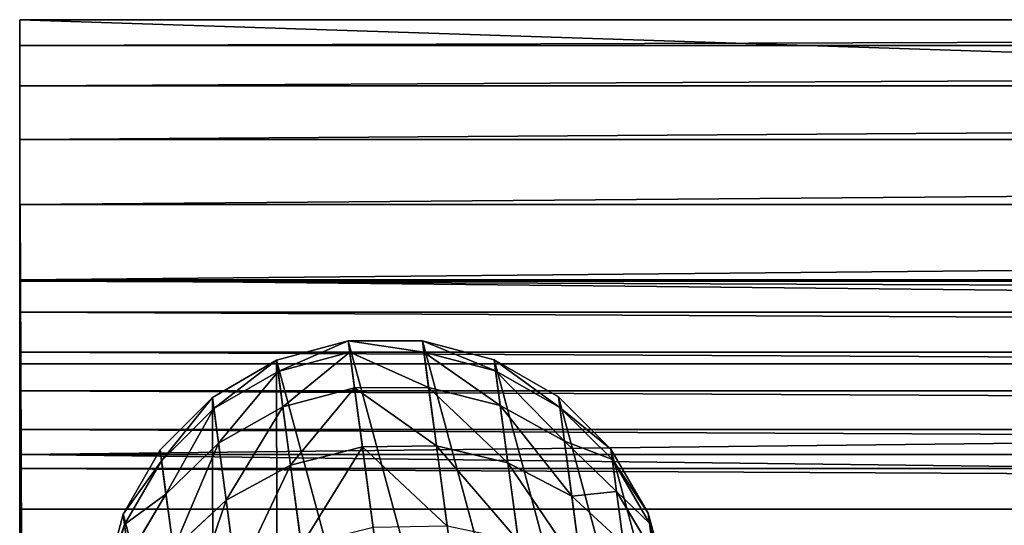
# Model space of a CAD drawing. Header units: metres. Extents: x -0.05 to 0.407, y -0.03 to 0.48.
# Tile 41 of 56: x -0.032 to 0.016, y 0.455 to 0.48. Entities that reach past the tile are written whole.
import ezdxf

# ---------------------------------------------------------------- set-up
doc = ezdxf.new("R2010")
doc.units = ezdxf.units.M
doc.layers.get('0').update_dxf_attribs({"true_color": 0xff5454})
doc.layers.add('assento', color=7, linetype='Continuous', true_color=0xcc4400)

# ---------------------------------------------------------------- blocks, each defined once
blk = doc.blocks.new('Group_15')
for p, q in [((0.025345, 0.042658, 0.197416), (0.020741, 0.039852, 0.197432)), ((0.020741, 0.039852, 0.197432), (0.016404, 0.036468, 0.197447)), ((0.020741, 0.039852, 0.197504), (0.020741, 0.039852, 0.197432)), ((0.020741, 0.039852, 0.197432), (0.020741, 0.039852, -0.197488)), ((0.012407, 0.032456, 0.197461), (0.016404, 0.036468, 0.197447)), ((0.016404, 0.036468, 0.197504), (0.016404, 0.036468, 0.197447)), ((0.016404, 0.036468, 0.197447), (0.016404, 0.036468, -0.197488)), ((0.00882, 0.027766, 0.197473), (0.012407, 0.032456, 0.197461)), ((0.012407, 0.032456, 0.197504), (0.012407, 0.032456, 0.197461)), ((0.012407, 0.032456, 0.197461), (0.012407, 0.032456, -0.197488)), ((0.00882, 0.027766, 0.197504), (0.00882, 0.027766, 0.197473)), ((0.00882, 0.027766, 0.197473), (0.00882, 0.027766, -0.197488)), ((0.025403, 0.025347, 0.197416), (0.023349, 0.022709, 0.197423)), ((0.023349, 0.022709, 0.197423), (0.021409, 0.019757, 0.19743)), ((0.023349, 0.022709, 0.197504), (0.023349, 0.022709, 0.197423)), ((0.023349, 0.022709, 0.197423), (0.023349, 0.022709, -0.197488)), ((0.005714, 0.022349, 0.197504), (0.005714, 0.022349, -0.197488)), ((0.019541, 0.016483, 0.197436), (0.021409, 0.019757, 0.19743)), ((0.021409, 0.019757, 0.197504), (0.021409, 0.019757, 0.19743)), ((0.021409, 0.019757, 0.19743), (0.021409, 0.019757, -0.197488)), ((0.017702, 0.012878, 0.197443), (0.019541, 0.016483, 0.197436)), ((0.019541, 0.016483, 0.197504), (0.019541, 0.016483, 0.197436)), ((0.019541, 0.016483, 0.197436), (0.019541, 0.016483, -0.197488)), ((0.003161, 0.016154, 0.197504), (0.003161, 0.016154, -0.197488)), ((0.017702, 0.012878, 0.197443), (0.01585, 0.008935, 0.197449)), ((0.017702, 0.012878, 0.197504), (0.017702, 0.012878, 0.197443)), ((0.017702, 0.012878, 0.197443), (0.017702, 0.012878, -0.197488)), ((0.001233, 0.009131, 0.197504), (0.001233, 0.009131, -0.197488)), ((0.01585, 0.008935, 0.197449), (0.013943, 0.004645, 0.197456)), ((0.01585, 0.008935, 0.197504), (0.01585, 0.008935, 0.197449)), ((0.01585, 0.008935, 0.197449), (0.01585, 0.008935, -0.197488)), ((0.013943, 0.004645, 0.197456), (0.012468, 0.001231, 0.197461)), ((0.013943, 0.004645, 0.197504), (0.013943, 0.004645, 0.197456)), ((0.013943, 0.004645, 0.197456), (0.013943, 0.004645, -0.197488)), ((0.012468, 0.001231, 0.197461), (0, 0.001231, 0.197504)), ((0, 0.001231, 0.197504), (0, 0.001231, -0.197488)), ((0.012468, 0.001231, 0.197504), (0, 0.001231, 0.197504)), ((0.012468, 0.001231, -0.197488), (0.012468, 0.001231, 0.197461)), ((0.012468, 0.001231, 0.197461), (0.012468, 0.001231, 0.197504))]:
    blk.add_line(p, q)
for points in [[(0.020741, 0.039852, 0.197504), (0.025345, 0.042658, 0.197504)], [(0.016404, 0.036468, 0.197504), (0.020741, 0.039852, 0.197504)], [(0.012407, 0.032456, 0.197504), (0.016404, 0.036468, 0.197504)], [(0.00882, 0.027766, 0.197504), (0.012407, 0.032456, 0.197504)], [(0, 0.001231, 0.197504), (0.001233, 0.009131, 0.197504), (0.003161, 0.016154, 0.197504), (0.005714, 0.022349, 0.197504), (0.00882, 0.027766, 0.197504)], [(0.025403, 0.025347, 0.197504), (0.023349, 0.022709, 0.197504)], [(0.023349, 0.022709, 0.197504), (0.021409, 0.019757, 0.197504)], [(0.021409, 0.019757, 0.197504), (0.019541, 0.016483, 0.197504)], [(0.019541, 0.016483, 0.197504), (0.017702, 0.012878, 0.197504)], [(0.017702, 0.012878, 0.197504), (0.01585, 0.008935, 0.197504)], [(0.01585, 0.008935, 0.197504), (0.013943, 0.004645, 0.197504)], [(0.013943, 0.004645, 0.197504), (0.012468, 0.001231, 0.197504)]]:
    blk.add_polyline3d(points)
mesh = blk.add_polyface()
corners = [(0.012468, 0.001231, 0.197504), (0.001233, 0.009131, 0.197504), (0, 0.001231, 0.197504), (0.003161, 0.016154, 0.197504), (0.005714, 0.022349, 0.197504), (0.00882, 0.027766, 0.197504), (0.012407, 0.032456, 0.197504), (0.016404, 0.036468, 0.197504), (0.013943, 0.004645, 0.197504), (0.01585, 0.008935, 0.197504), (0.017702, 0.012878, 0.197504), (0.020741, 0.039852, 0.197504), (0.019541, 0.016483, 0.197504), (0.021409, 0.019757, 0.197504), (0.025345, 0.042658, 0.197504), (0.023349, 0.022709, 0.197504), (0.025403, 0.025347, 0.197504), (0.030146, 0.044937, 0.197504), (0.027613, 0.02768, 0.197504), (0.030023, 0.029715, 0.197504), (0.032675, 0.03146, 0.197504), (0.035072, 0.046738, 0.197504), (0.035611, 0.032924, 0.197504), (0.040051, 0.048111, 0.197504), (0.038874, 0.034115, 0.197504), (0.042505, 0.035042, 0.197504), (0.045014, 0.049107, 0.197504), (0.046549, 0.035711, 0.197504), (0.049888, 0.049774, 0.197504), (0.051047, 0.036132, 0.197504), (0.054602, 0.050164, 0.197504), (0.056041, 0.036313, 0.197504), (0.059084, 0.050326, 0.197504), (0.061574, 0.036262, 0.197504), (0.063264, 0.05031, 0.197504), (0.067689, 0.035987, 0.197504), (0.067071, 0.050166, 0.197504), (0.070432, 0.049944, 0.197504), (0.074429, 0.035496, 0.197504), (0.073277, 0.049695, 0.197504), (0.075534, 0.049467, 0.197504), (0.081835, 0.034798, 0.197504), (0.18826, 0.038073, 0.197504), (0.185608, 0.024326, 0.197504)]
mesh.append_faces([[corners[k] for k in face] for face in [(0, 1, 2), (42, 41, 43)]], dxfattribs={"vtx0": -1})
mesh.append_faces([[corners[k] for k in face] for face in [(1, 0, 3), (3, 0, 4), (4, 0, 5), (5, 0, 6), (6, 0, 7), (7, 10, 11), (11, 13, 14), (14, 16, 17), (17, 20, 21), (21, 22, 23), (23, 25, 26), (26, 27, 28), (28, 29, 30), (30, 31, 32), (32, 33, 34), (34, 35, 36), (36, 35, 37), (37, 38, 39), (39, 38, 40), (40, 41, 42)]], dxfattribs={"vtx0": -1, "vtx1": -1})
mesh.append_faces([[corners[k] for k in face] for face in [(7, 0, 8), (7, 8, 9), (7, 9, 10), (11, 10, 12), (11, 12, 13), (14, 13, 15), (14, 15, 16), (17, 16, 18), (17, 18, 19), (17, 19, 20), (21, 20, 22), (23, 22, 24), (23, 24, 25), (26, 25, 27), (28, 27, 29), (30, 29, 31), (32, 31, 33), (34, 33, 35), (37, 35, 38), (40, 38, 41)]], dxfattribs={"vtx0": -1, "vtx2": -1})
mesh = blk.add_polyface()
corners = [(0.020741, 0.039852, 0.197432), (0.025345, 0.042658, -0.197488), (0.020741, 0.039852, -0.197488), (0.025345, 0.042658, 0.197416)]
mesh.append_faces([[corners[k] for k in face] for face in [(0, 1, 2), (1, 0, 3)]], dxfattribs={"vtx0": -1})
mesh = blk.add_polyface()
corners = [(0.016404, 0.036468, -0.197488), (0.020741, 0.039852, 0.197432), (0.020741, 0.039852, -0.197488), (0.016404, 0.036468, 0.197447)]
mesh.append_faces([[corners[k] for k in face] for face in [(0, 1, 2), (1, 0, 3)]], dxfattribs={"vtx0": -1})
mesh = blk.add_polyface()
corners = [(0.012407, 0.032456, 0.197461), (0.016404, 0.036468, -0.197488), (0.012407, 0.032456, -0.197488), (0.016404, 0.036468, 0.197447)]
mesh.append_faces([[corners[k] for k in face] for face in [(0, 1, 2), (1, 0, 3)]], dxfattribs={"vtx0": -1})
mesh = blk.add_polyface()
corners = [(0.012407, 0.032456, 0.197461), (0.00882, 0.027766, -0.197488), (0.00882, 0.027766, 0.197473), (0.012407, 0.032456, -0.197488)]
mesh.append_faces([[corners[k] for k in face] for face in [(0, 1, 2), (1, 0, 3)]], dxfattribs={"vtx0": -1})
mesh = blk.add_polyface()
corners = [(0.00882, 0.027766, 0.197504), (0.005714, 0.022349, -0.197488), (0.005714, 0.022349, 0.197504), (0.00882, 0.027766, -0.197488), (0.00882, 0.027766, 0.197473)]
mesh.append_faces([[corners[k] for k in face] for face in [(0, 1, 2), (3, 0, 4)]], dxfattribs={"vtx0": -1})
mesh.append_faces([[corners[k] for k in face] for face in [(1, 0, 3)]], dxfattribs={"vtx0": -1, "vtx1": -1})
mesh = blk.add_polyface()
corners = [(0.023349, 0.022709, -0.197488), (0.025403, 0.025347, 0.197416), (0.023349, 0.022709, 0.197423), (0.025403, 0.025347, -0.197488)]
mesh.append_faces([[corners[k] for k in face] for face in [(0, 1, 2), (1, 0, 3)]], dxfattribs={"vtx0": -1})
mesh = blk.add_polyface()
corners = [(0.023349, 0.022709, -0.197488), (0.021409, 0.019757, 0.19743), (0.021409, 0.019757, -0.197488), (0.023349, 0.022709, 0.197423)]
mesh.append_faces([[corners[k] for k in face] for face in [(0, 1, 2), (1, 0, 3)]], dxfattribs={"vtx0": -1})
mesh = blk.add_polyface()
corners = [(0.005714, 0.022349, 0.197504), (0.003161, 0.016154, -0.197488), (0.003161, 0.016154, 0.197504), (0.005714, 0.022349, -0.197488)]
mesh.append_faces([[corners[k] for k in face] for face in [(0, 1, 2), (1, 0, 3)]], dxfattribs={"vtx0": -1})
mesh = blk.add_polyface()
corners = [(0.021409, 0.019757, -0.197488), (0.019541, 0.016483, 0.197436), (0.019541, 0.016483, -0.197488), (0.021409, 0.019757, 0.19743)]
mesh.append_faces([[corners[k] for k in face] for face in [(0, 1, 2), (1, 0, 3)]], dxfattribs={"vtx0": -1})
mesh = blk.add_polyface()
corners = [(0.019541, 0.016483, -0.197488), (0.017702, 0.012878, 0.197443), (0.017702, 0.012878, -0.197488), (0.019541, 0.016483, 0.197436)]
mesh.append_faces([[corners[k] for k in face] for face in [(0, 1, 2), (1, 0, 3)]], dxfattribs={"vtx0": -1})
mesh = blk.add_polyface()
corners = [(0.003161, 0.016154, 0.197504), (0.001233, 0.009131, -0.197488), (0.001233, 0.009131, 0.197504), (0.003161, 0.016154, -0.197488)]
mesh.append_faces([[corners[k] for k in face] for face in [(0, 1, 2), (1, 0, 3)]], dxfattribs={"vtx0": -1})
mesh = blk.add_polyface()
corners = [(0.017702, 0.012878, -0.197488), (0.01585, 0.008935, 0.197449), (0.01585, 0.008935, -0.197488), (0.017702, 0.012878, 0.197443)]
mesh.append_faces([[corners[k] for k in face] for face in [(0, 1, 2), (1, 0, 3)]], dxfattribs={"vtx0": -1})
mesh = blk.add_polyface()
corners = [(0.001233, 0.009131, 0.197504), (0, 0.001231, -0.197488), (0, 0.001231, 0.197504), (0.001233, 0.009131, -0.197488)]
mesh.append_faces([[corners[k] for k in face] for face in [(0, 1, 2), (1, 0, 3)]], dxfattribs={"vtx0": -1})
mesh = blk.add_polyface()
corners = [(0.01585, 0.008935, -0.197488), (0.013943, 0.004645, 0.197456), (0.013943, 0.004645, -0.197488), (0.01585, 0.008935, 0.197449)]
mesh.append_faces([[corners[k] for k in face] for face in [(0, 1, 2), (1, 0, 3)]], dxfattribs={"vtx0": -1})
mesh = blk.add_polyface()
corners = [(0.013943, 0.004645, -0.197488), (0.012468, 0.001231, 0.197461), (0.012468, 0.001231, -0.197488), (0.013943, 0.004645, 0.197456)]
mesh.append_faces([[corners[k] for k in face] for face in [(0, 1, 2), (1, 0, 3)]], dxfattribs={"vtx0": -1})
mesh = blk.add_polyface()
corners = [(0.012468, 0.001231, -0.197488), (0, 0.001231, 0.197504), (0, 0.001231, -0.197488), (0.012468, 0.001231, 0.197461)]
mesh.append_faces([[corners[k] for k in face] for face in [(0, 1, 2), (1, 0, 3)]], dxfattribs={"vtx0": -1})
blk = doc.blocks.new('Group_11')
for p, q in [((0.005261, 0.430892, 0.014), (0.009279, 0.438791, 0.014)), ((0.005701, 0.430704, 0.010377), (0.00969, 0.438547, 0.010377)), ((0.005701, 0.430704, 0.017623), (0.00969, 0.438547, 0.017623)), ((0.00699, 0.430154, 0.007), (0.010893, 0.437829, 0.007)), ((0.00699, 0.430154, 0.021), (0.010893, 0.437829, 0.021)), ((0.009041, 0.429279, 0.023899), (0.012809, 0.436686, 0.023899)), ((0.002339, 0.422525, 0.014), (0.005261, 0.430892, 0.014)), ((0.005261, 0.430892, 0.014), (0.005701, 0.430704, 0.010377)), ((0.005701, 0.430704, 0.017623), (0.005261, 0.430892, 0.014)), ((0.0028, 0.422398, 0.010377), (0.005701, 0.430704, 0.010377)), ((0.0028, 0.422398, 0.017623), (0.005701, 0.430704, 0.017623)), ((0.005701, 0.430704, 0.010377), (0.00699, 0.430154, 0.007)), ((0.00699, 0.430154, 0.021), (0.005701, 0.430704, 0.017623)), ((0.004151, 0.422026, 0.007), (0.00699, 0.430154, 0.007)), ((0.004151, 0.422026, 0.021), (0.00699, 0.430154, 0.021)), ((0.00699, 0.430154, 0.007), (0.009041, 0.429279, 0.004101)), ((0.009041, 0.429279, 0.023899), (0.00699, 0.430154, 0.021)), ((0.006301, 0.421434, 0.004101), (0.009041, 0.429279, 0.004101)), ((0.006301, 0.421434, 0.023899), (0.009041, 0.429279, 0.023899)), ((0.011714, 0.428139, 0.026124), (0.009041, 0.429279, 0.023899)), ((0.009102, 0.420662, 0.026124), (0.011714, 0.428139, 0.026124)), ((0.000564, 0.413842, 0.014), (0.002339, 0.422525, 0.014)), ((0.002339, 0.422525, 0.014), (0.0028, 0.422398, 0.010377)), ((0.0028, 0.422398, 0.017623), (0.002339, 0.422525, 0.014)), ((0.001037, 0.413778, 0.010377), (0.0028, 0.422398, 0.010377)), ((0.001037, 0.413778, 0.017623), (0.0028, 0.422398, 0.017623)), ((0.002427, 0.413591, 0.007), (0.004151, 0.422026, 0.007)), ((0.002427, 0.413591, 0.021), (0.004151, 0.422026, 0.021)), ((0.0028, 0.422398, 0.010377), (0.004151, 0.422026, 0.007)), ((0.004151, 0.422026, 0.021), (0.0028, 0.422398, 0.017623)), ((0.004151, 0.422026, 0.007), (0.006301, 0.421434, 0.004101)), ((0.006301, 0.421434, 0.023899), (0.004151, 0.422026, 0.021)), ((0.004636, 0.413292, 0.004101), (0.006301, 0.421434, 0.004101)), ((0.004636, 0.413292, 0.023899), (0.006301, 0.421434, 0.023899)), ((0.006301, 0.421434, 0.004101), (0.009102, 0.420662, 0.001876)), ((0.009102, 0.420662, 0.026124), (0.006301, 0.421434, 0.023899)), ((0.007516, 0.412902, 0.001876), (0.009102, 0.420662, 0.001876)), ((0.007516, 0.412902, 0.026124), (0.009102, 0.420662, 0.026124)), ((0.012365, 0.419763, 0.027523), (0.009102, 0.420662, 0.026124)), ((0.01087, 0.412449, 0.027523), (0.012365, 0.419763, 0.027523)), ((0, 0.405471, 0.014), (0.000564, 0.413842, 0.014)), ((0.000477, 0.405455, 0.017623), (0.001037, 0.413778, 0.017623)), ((0.000477, 0.405455, 0.010377), (0.001037, 0.413778, 0.010377)), ((0.000564, 0.413842, 0.014), (0.001037, 0.413778, 0.010377)), ((0.001037, 0.413778, 0.017623), (0.000564, 0.413842, 0.014)), ((0.002427, 0.413591, 0.021), (0.001037, 0.413778, 0.017623)), ((0.001037, 0.413778, 0.010377), (0.002427, 0.413591, 0.007)), ((0.001876, 0.405408, 0.007), (0.002427, 0.413591, 0.007)), ((0.001876, 0.405408, 0.021), (0.002427, 0.413591, 0.021)), ((0.002427, 0.413591, 0.007), (0.004636, 0.413292, 0.004101)), ((0.004636, 0.413292, 0.023899), (0.002427, 0.413591, 0.021)), ((0.004101, 0.405333, 0.004101), (0.004636, 0.413292, 0.004101)), ((0.004101, 0.405333, 0.023899), (0.004636, 0.413292, 0.023899)), ((0.007516, 0.412902, 0.026124), (0.004636, 0.413292, 0.023899)), ((0.004636, 0.413292, 0.004101), (0.007516, 0.412902, 0.001876)), ((0.007, 0.405235, 0.001876), (0.007516, 0.412902, 0.001876)), ((0.007, 0.405235, 0.026124), (0.007516, 0.412902, 0.026124)), ((0.007516, 0.412902, 0.001876), (0.01087, 0.412449, 0.000477)), ((0.01087, 0.412449, 0.027523), (0.007516, 0.412902, 0.026124)), ((0.010377, 0.405122, 0.027523), (0.01087, 0.412449, 0.027523)), ((0.014469, 0.411962, 0.028), (0.01087, 0.412449, 0.027523)), ((0.000477, 0.405455, 0.017623), (0, 0.405471, 0.014)), ((0, 0, 0.014), (0, 0.405471, 0.014)), ((0, 0.405471, 0.014), (0.000477, 0.405455, 0.010377)), ((0.000477, 0.405455, 0.010377), (0.001876, 0.405408, 0.007)), ((0.000477, 0, 0.010377), (0.000477, 0.405455, 0.010377)), ((0.001876, 0.405408, 0.021), (0.000477, 0.405455, 0.017623)), ((0.000477, 0, 0.017623), (0.000477, 0.405455, 0.017623)), ((0.001876, 0, 0.007), (0.001876, 0.405408, 0.007)), ((0.001876, 0, 0.021), (0.001876, 0.405408, 0.021)), ((0.004101, 0.405333, 0.023899), (0.001876, 0.405408, 0.021)), ((0.001876, 0.405408, 0.007), (0.004101, 0.405333, 0.004101)), ((0.004101, 0, 0.023899), (0.004101, 0.405333, 0.023899)), ((0.004101, 0, 0.004101), (0.004101, 0.405333, 0.004101)), ((0.007, 0.405235, 0.026124), (0.004101, 0.405333, 0.023899)), ((0.004101, 0.405333, 0.004101), (0.007, 0.405235, 0.001876)), ((0.010377, 0.405122, 0.027523), (0.007, 0.405235, 0.026124)), ((0.007, 0.405235, 0.001876), (0.010377, 0.405122, 0.000477)), ((0.007, 0, 0.026124), (0.007, 0.405235, 0.026124)), ((0.007, 0, 0.001876), (0.007, 0.405235, 0.001876)), ((0.010377, 0, 0.027523), (0.010377, 0.405122, 0.027523)), ((0.014, 0.405, 0.028), (0.010377, 0.405122, 0.027523)), ((0.000477, 0, 0.017623), (0, 0, 0.014)), ((0, 0, 0.014), (0.000477, 0, 0.010377)), ((0.000477, 0, 0.010377), (0.001876, 0, 0.007)), ((0.001876, 0, 0.021), (0.000477, 0, 0.017623)), ((0.004101, 0, 0.023899), (0.001876, 0, 0.021)), ((0.001876, 0, 0.007), (0.004101, 0, 0.004101)), ((0.007, 0, 0.026124), (0.004101, 0, 0.023899)), ((0.004101, 0, 0.004101), (0.007, 0, 0.001876)), ((0.007, 0, 0.001876), (0.010377, 0, 0.000477)), ((0.010377, 0, 0.027523), (0.007, 0, 0.026124)), ((0.014, 0, 0.028), (0.010377, 0, 0.027523))]:
    blk.add_line(p, q)
mesh = blk.add_polyface()
corners = [(0.005261, 0.430892, 0.014), (0.00969, 0.438547, 0.010377), (0.005701, 0.430704, 0.010377), (0.009279, 0.438791, 0.014)]
mesh.append_faces([[corners[k] for k in face] for face in [(0, 1, 2), (1, 0, 3)]], dxfattribs={"vtx0": -1})
mesh = blk.add_polyface()
corners = [(0.00969, 0.438547, 0.017623), (0.005261, 0.430892, 0.014), (0.005701, 0.430704, 0.017623), (0.009279, 0.438791, 0.014)]
mesh.append_faces([[corners[k] for k in face] for face in [(0, 1, 2), (1, 0, 3)]], dxfattribs={"vtx0": -1})
mesh = blk.add_polyface()
corners = [(0.005701, 0.430704, 0.010377), (0.010893, 0.437829, 0.007), (0.00699, 0.430154, 0.007), (0.00969, 0.438547, 0.010377)]
mesh.append_faces([[corners[k] for k in face] for face in [(0, 1, 2), (1, 0, 3)]], dxfattribs={"vtx0": -1})
mesh = blk.add_polyface()
corners = [(0.010893, 0.437829, 0.021), (0.005701, 0.430704, 0.017623), (0.00699, 0.430154, 0.021), (0.00969, 0.438547, 0.017623)]
mesh.append_faces([[corners[k] for k in face] for face in [(0, 1, 2), (1, 0, 3)]], dxfattribs={"vtx0": -1})
mesh = blk.add_polyface()
corners = [(0.00699, 0.430154, 0.007), (0.012809, 0.436686, 0.004101), (0.009041, 0.429279, 0.004101), (0.010893, 0.437829, 0.007)]
mesh.append_faces([[corners[k] for k in face] for face in [(0, 1, 2), (1, 0, 3)]], dxfattribs={"vtx0": -1})
mesh = blk.add_polyface()
corners = [(0.012809, 0.436686, 0.023899), (0.00699, 0.430154, 0.021), (0.009041, 0.429279, 0.023899), (0.010893, 0.437829, 0.021)]
mesh.append_faces([[corners[k] for k in face] for face in [(0, 1, 2), (1, 0, 3)]], dxfattribs={"vtx0": -1})
mesh = blk.add_polyface()
corners = [(0.011714, 0.428139, 0.026124), (0.012809, 0.436686, 0.023899), (0.009041, 0.429279, 0.023899), (0.015305, 0.435198, 0.026124)]
mesh.append_faces([[corners[k] for k in face] for face in [(0, 1, 2), (1, 0, 3)]], dxfattribs={"vtx0": -1})
mesh = blk.add_polyface()
corners = [(0.002339, 0.422525, 0.014), (0.005701, 0.430704, 0.010377), (0.0028, 0.422398, 0.010377), (0.005261, 0.430892, 0.014)]
mesh.append_faces([[corners[k] for k in face] for face in [(0, 1, 2), (1, 0, 3)]], dxfattribs={"vtx0": -1})
mesh = blk.add_polyface()
corners = [(0.005701, 0.430704, 0.017623), (0.002339, 0.422525, 0.014), (0.0028, 0.422398, 0.017623), (0.005261, 0.430892, 0.014)]
mesh.append_faces([[corners[k] for k in face] for face in [(0, 1, 2), (1, 0, 3)]], dxfattribs={"vtx0": -1})
mesh = blk.add_polyface()
corners = [(0.0028, 0.422398, 0.010377), (0.00699, 0.430154, 0.007), (0.004151, 0.422026, 0.007), (0.005701, 0.430704, 0.010377)]
mesh.append_faces([[corners[k] for k in face] for face in [(0, 1, 2), (1, 0, 3)]], dxfattribs={"vtx0": -1})
mesh = blk.add_polyface()
corners = [(0.00699, 0.430154, 0.021), (0.0028, 0.422398, 0.017623), (0.004151, 0.422026, 0.021), (0.005701, 0.430704, 0.017623)]
mesh.append_faces([[corners[k] for k in face] for face in [(0, 1, 2), (1, 0, 3)]], dxfattribs={"vtx0": -1})
mesh = blk.add_polyface()
corners = [(0.004151, 0.422026, 0.007), (0.009041, 0.429279, 0.004101), (0.006301, 0.421434, 0.004101), (0.00699, 0.430154, 0.007)]
mesh.append_faces([[corners[k] for k in face] for face in [(0, 1, 2), (1, 0, 3)]], dxfattribs={"vtx0": -1})
mesh = blk.add_polyface()
corners = [(0.009041, 0.429279, 0.023899), (0.004151, 0.422026, 0.021), (0.006301, 0.421434, 0.023899), (0.00699, 0.430154, 0.021)]
mesh.append_faces([[corners[k] for k in face] for face in [(0, 1, 2), (1, 0, 3)]], dxfattribs={"vtx0": -1})
mesh = blk.add_polyface()
corners = [(0.009102, 0.420662, 0.026124), (0.009041, 0.429279, 0.023899), (0.006301, 0.421434, 0.023899), (0.011714, 0.428139, 0.026124)]
mesh.append_faces([[corners[k] for k in face] for face in [(0, 1, 2), (1, 0, 3)]], dxfattribs={"vtx0": -1})
mesh = blk.add_polyface()
corners = [(0.009041, 0.429279, 0.004101), (0.009102, 0.420662, 0.001876), (0.006301, 0.421434, 0.004101), (0.011714, 0.428139, 0.001876)]
mesh.append_faces([[corners[k] for k in face] for face in [(0, 1, 2), (1, 0, 3)]], dxfattribs={"vtx0": -1})
mesh = blk.add_polyface()
corners = [(0.012365, 0.419763, 0.027523), (0.011714, 0.428139, 0.026124), (0.009102, 0.420662, 0.026124), (0.014827, 0.426811, 0.027523)]
mesh.append_faces([[corners[k] for k in face] for face in [(0, 1, 2), (1, 0, 3)]], dxfattribs={"vtx0": -1})
mesh = blk.add_polyface()
corners = [(0.000564, 0.413842, 0.014), (0.0028, 0.422398, 0.010377), (0.001037, 0.413778, 0.010377), (0.002339, 0.422525, 0.014)]
mesh.append_faces([[corners[k] for k in face] for face in [(0, 1, 2), (1, 0, 3)]], dxfattribs={"vtx0": -1})
mesh = blk.add_polyface()
corners = [(0.0028, 0.422398, 0.017623), (0.000564, 0.413842, 0.014), (0.001037, 0.413778, 0.017623), (0.002339, 0.422525, 0.014)]
mesh.append_faces([[corners[k] for k in face] for face in [(0, 1, 2), (1, 0, 3)]], dxfattribs={"vtx0": -1})
mesh = blk.add_polyface()
corners = [(0.001037, 0.413778, 0.010377), (0.004151, 0.422026, 0.007), (0.002427, 0.413591, 0.007), (0.0028, 0.422398, 0.010377)]
mesh.append_faces([[corners[k] for k in face] for face in [(0, 1, 2), (1, 0, 3)]], dxfattribs={"vtx0": -1})
mesh = blk.add_polyface()
corners = [(0.004151, 0.422026, 0.021), (0.001037, 0.413778, 0.017623), (0.002427, 0.413591, 0.021), (0.0028, 0.422398, 0.017623)]
mesh.append_faces([[corners[k] for k in face] for face in [(0, 1, 2), (1, 0, 3)]], dxfattribs={"vtx0": -1})
mesh = blk.add_polyface()
corners = [(0.002427, 0.413591, 0.007), (0.006301, 0.421434, 0.004101), (0.004636, 0.413292, 0.004101), (0.004151, 0.422026, 0.007)]
mesh.append_faces([[corners[k] for k in face] for face in [(0, 1, 2), (1, 0, 3)]], dxfattribs={"vtx0": -1})
mesh = blk.add_polyface()
corners = [(0.006301, 0.421434, 0.023899), (0.002427, 0.413591, 0.021), (0.004636, 0.413292, 0.023899), (0.004151, 0.422026, 0.021)]
mesh.append_faces([[corners[k] for k in face] for face in [(0, 1, 2), (1, 0, 3)]], dxfattribs={"vtx0": -1})
mesh = blk.add_polyface()
corners = [(0.006301, 0.421434, 0.004101), (0.007516, 0.412902, 0.001876), (0.004636, 0.413292, 0.004101), (0.009102, 0.420662, 0.001876)]
mesh.append_faces([[corners[k] for k in face] for face in [(0, 1, 2), (1, 0, 3)]], dxfattribs={"vtx0": -1})
mesh = blk.add_polyface()
corners = [(0.007516, 0.412902, 0.026124), (0.006301, 0.421434, 0.023899), (0.004636, 0.413292, 0.023899), (0.009102, 0.420662, 0.026124)]
mesh.append_faces([[corners[k] for k in face] for face in [(0, 1, 2), (1, 0, 3)]], dxfattribs={"vtx0": -1})
mesh = blk.add_polyface()
corners = [(0.009102, 0.420662, 0.001876), (0.01087, 0.412449, 0.000477), (0.007516, 0.412902, 0.001876), (0.012365, 0.419763, 0.000477)]
mesh.append_faces([[corners[k] for k in face] for face in [(0, 1, 2), (1, 0, 3)]], dxfattribs={"vtx0": -1})
mesh = blk.add_polyface()
corners = [(0.01087, 0.412449, 0.027523), (0.009102, 0.420662, 0.026124), (0.007516, 0.412902, 0.026124), (0.012365, 0.419763, 0.027523)]
mesh.append_faces([[corners[k] for k in face] for face in [(0, 1, 2), (1, 0, 3)]], dxfattribs={"vtx0": -1})
mesh = blk.add_polyface()
corners = [(0.014469, 0.411962, 0.028), (0.012365, 0.419763, 0.027523), (0.01087, 0.412449, 0.027523), (0.015866, 0.418798, 0.028)]
mesh.append_faces([[corners[k] for k in face] for face in [(0, 1, 2), (1, 0, 3)]], dxfattribs={"vtx0": -1})
mesh = blk.add_polyface()
corners = [(0, 0.405471, 0.014), (0.001037, 0.413778, 0.010377), (0.000477, 0.405455, 0.010377), (0.000564, 0.413842, 0.014)]
mesh.append_faces([[corners[k] for k in face] for face in [(0, 1, 2), (1, 0, 3)]], dxfattribs={"vtx0": -1})
mesh = blk.add_polyface()
corners = [(0.001037, 0.413778, 0.017623), (0, 0.405471, 0.014), (0.000477, 0.405455, 0.017623), (0.000564, 0.413842, 0.014)]
mesh.append_faces([[corners[k] for k in face] for face in [(0, 1, 2), (1, 0, 3)]], dxfattribs={"vtx0": -1})
mesh = blk.add_polyface()
corners = [(0.002427, 0.413591, 0.021), (0.000477, 0.405455, 0.017623), (0.001876, 0.405408, 0.021), (0.001037, 0.413778, 0.017623)]
mesh.append_faces([[corners[k] for k in face] for face in [(0, 1, 2), (1, 0, 3)]], dxfattribs={"vtx0": -1})
mesh = blk.add_polyface()
corners = [(0.000477, 0.405455, 0.010377), (0.002427, 0.413591, 0.007), (0.001876, 0.405408, 0.007), (0.001037, 0.413778, 0.010377)]
mesh.append_faces([[corners[k] for k in face] for face in [(0, 1, 2), (1, 0, 3)]], dxfattribs={"vtx0": -1})
mesh = blk.add_polyface()
corners = [(0.001876, 0.405408, 0.007), (0.004636, 0.413292, 0.004101), (0.004101, 0.405333, 0.004101), (0.002427, 0.413591, 0.007)]
mesh.append_faces([[corners[k] for k in face] for face in [(0, 1, 2), (1, 0, 3)]], dxfattribs={"vtx0": -1})
mesh = blk.add_polyface()
corners = [(0.004636, 0.413292, 0.023899), (0.001876, 0.405408, 0.021), (0.004101, 0.405333, 0.023899), (0.002427, 0.413591, 0.021)]
mesh.append_faces([[corners[k] for k in face] for face in [(0, 1, 2), (1, 0, 3)]], dxfattribs={"vtx0": -1})
mesh = blk.add_polyface()
corners = [(0.004636, 0.413292, 0.004101), (0.007, 0.405235, 0.001876), (0.004101, 0.405333, 0.004101), (0.007516, 0.412902, 0.001876)]
mesh.append_faces([[corners[k] for k in face] for face in [(0, 1, 2), (1, 0, 3)]], dxfattribs={"vtx0": -1})
mesh = blk.add_polyface()
corners = [(0.007, 0.405235, 0.026124), (0.004636, 0.413292, 0.023899), (0.004101, 0.405333, 0.023899), (0.007516, 0.412902, 0.026124)]
mesh.append_faces([[corners[k] for k in face] for face in [(0, 1, 2), (1, 0, 3)]], dxfattribs={"vtx0": -1})
mesh = blk.add_polyface()
corners = [(0.007516, 0.412902, 0.001876), (0.010377, 0.405122, 0.000477), (0.007, 0.405235, 0.001876), (0.01087, 0.412449, 0.000477)]
mesh.append_faces([[corners[k] for k in face] for face in [(0, 1, 2), (1, 0, 3)]], dxfattribs={"vtx0": -1})
mesh = blk.add_polyface()
corners = [(0.010377, 0.405122, 0.027523), (0.007516, 0.412902, 0.026124), (0.007, 0.405235, 0.026124), (0.01087, 0.412449, 0.027523)]
mesh.append_faces([[corners[k] for k in face] for face in [(0, 1, 2), (1, 0, 3)]], dxfattribs={"vtx0": -1})
mesh = blk.add_polyface()
corners = [(0.014, 0.405, 0.028), (0.01087, 0.412449, 0.027523), (0.010377, 0.405122, 0.027523), (0.014469, 0.411962, 0.028)]
mesh.append_faces([[corners[k] for k in face] for face in [(0, 1, 2), (1, 0, 3)]], dxfattribs={"vtx0": -1})
mesh = blk.add_polyface()
corners = [(0.000477, 0, 0.017623), (0, 0.405471, 0.014), (0, 0, 0.014), (0.000477, 0.405455, 0.017623)]
mesh.append_faces([[corners[k] for k in face] for face in [(0, 1, 2), (1, 0, 3)]], dxfattribs={"vtx0": -1})
mesh = blk.add_polyface()
corners = [(0, 0.405471, 0.014), (0.000477, 0, 0.010377), (0, 0, 0.014), (0.000477, 0.405455, 0.010377)]
mesh.append_faces([[corners[k] for k in face] for face in [(0, 1, 2), (1, 0, 3)]], dxfattribs={"vtx0": -1})
mesh = blk.add_polyface()
corners = [(0.000477, 0.405455, 0.010377), (0.001876, 0, 0.007), (0.000477, 0, 0.010377), (0.001876, 0.405408, 0.007)]
mesh.append_faces([[corners[k] for k in face] for face in [(0, 1, 2), (1, 0, 3)]], dxfattribs={"vtx0": -1})
mesh = blk.add_polyface()
corners = [(0.001876, 0.405408, 0.021), (0.000477, 0, 0.017623), (0.001876, 0, 0.021), (0.000477, 0.405455, 0.017623)]
mesh.append_faces([[corners[k] for k in face] for face in [(0, 1, 2), (1, 0, 3)]], dxfattribs={"vtx0": -1})
mesh = blk.add_polyface()
corners = [(0.001876, 0, 0.007), (0.004101, 0.405333, 0.004101), (0.004101, 0, 0.004101), (0.001876, 0.405408, 0.007)]
mesh.append_faces([[corners[k] for k in face] for face in [(0, 1, 2), (1, 0, 3)]], dxfattribs={"vtx0": -1})
mesh = blk.add_polyface()
corners = [(0.004101, 0.405333, 0.023899), (0.001876, 0, 0.021), (0.004101, 0, 0.023899), (0.001876, 0.405408, 0.021)]
mesh.append_faces([[corners[k] for k in face] for face in [(0, 1, 2), (1, 0, 3)]], dxfattribs={"vtx0": -1})
mesh = blk.add_polyface()
corners = [(0.007, 0, 0.026124), (0.004101, 0.405333, 0.023899), (0.004101, 0, 0.023899), (0.007, 0.405235, 0.026124)]
mesh.append_faces([[corners[k] for k in face] for face in [(0, 1, 2), (1, 0, 3)]], dxfattribs={"vtx0": -1})
mesh = blk.add_polyface()
corners = [(0.007, 0.405235, 0.001876), (0.004101, 0, 0.004101), (0.004101, 0.405333, 0.004101), (0.007, 0, 0.001876)]
mesh.append_faces([[corners[k] for k in face] for face in [(0, 1, 2), (1, 0, 3)]], dxfattribs={"vtx0": -1})
mesh = blk.add_polyface()
corners = [(0.007, 0, 0.026124), (0.010377, 0.405122, 0.027523), (0.007, 0.405235, 0.026124), (0.010377, 0, 0.027523)]
mesh.append_faces([[corners[k] for k in face] for face in [(0, 1, 2), (1, 0, 3)]], dxfattribs={"vtx0": -1})
mesh = blk.add_polyface()
corners = [(0.010377, 0.405122, 0.000477), (0.007, 0, 0.001876), (0.007, 0.405235, 0.001876), (0.010377, 0, 0.000477)]
mesh.append_faces([[corners[k] for k in face] for face in [(0, 1, 2), (1, 0, 3)]], dxfattribs={"vtx0": -1})
mesh = blk.add_polyface()
corners = [(0.014, 0, 0.028), (0.010377, 0.405122, 0.027523), (0.010377, 0, 0.027523), (0.014, 0.405, 0.028)]
mesh.append_faces([[corners[k] for k in face] for face in [(0, 1, 2), (1, 0, 3)]], dxfattribs={"vtx0": -1})
mesh = blk.add_polyface()
corners = [(0.017623, 0, 0.000477), (0.010377, 0, 0.000477), (0.014, 0), (0.021, 0, 0.001876), (0.007, 0, 0.001876), (0.023899, 0, 0.004101), (0.004101, 0, 0.004101), (0.001876, 0, 0.007), (0.026124, 0, 0.007), (0.000477, 0, 0.010377), (0.027523, 0, 0.010377), (0.028, 0, 0.014), (0, 0, 0.014), (0.027523, 0, 0.017623), (0.000477, 0, 0.017623), (0.026124, 0, 0.021), (0.001876, 0, 0.021), (0.023899, 0, 0.023899), (0.004101, 0, 0.023899), (0.021, 0, 0.026124), (0.007, 0, 0.026124), (0.017623, 0, 0.027523), (0.010377, 0, 0.027523), (0.014, 0, 0.028)]
mesh.append_faces([[corners[k] for k in face] for face in [(0, 1, 2), (22, 21, 23)]], dxfattribs={"vtx0": -1})
mesh.append_faces([[corners[k] for k in face] for face in [(1, 3, 4), (4, 5, 6), (6, 5, 7), (7, 8, 9), (9, 11, 12), (12, 13, 14), (14, 15, 16), (16, 17, 18), (18, 19, 20), (20, 21, 22)]], dxfattribs={"vtx0": -1, "vtx1": -1})
mesh.append_faces([[corners[k] for k in face] for face in [(1, 0, 3), (4, 3, 5), (7, 5, 8), (9, 8, 10), (9, 10, 11), (12, 11, 13), (14, 13, 15), (16, 15, 17), (18, 17, 19), (20, 19, 21)]], dxfattribs={"vtx0": -1, "vtx2": -1})

msp = doc.modelspace()

# ---------------------------------------------------------------- block references
at = {"color": 253, "true_color": 0x999999, "extrusion": (-0.991216, -0.132256, -7.5236e-13), "zscale": -1, "rotation": 5.748522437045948e-12}
msp.add_blockref('Group_11', (-0.461847, 0.00156, -0.0314), dxfattribs=at)
at = {"layer": 'assento', "color": 43, "true_color": 0xd7a969, "extrusion": (-1, 1.64674e-13, -1.03071e-12), "xscale": 1.033560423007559, "rotation": 2.037360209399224e-11}
msp.add_blockref('Group_15', (-0.479627, 0.43717, -0.165238), dxfattribs=at)

doc.saveas('drawing.dxf')
